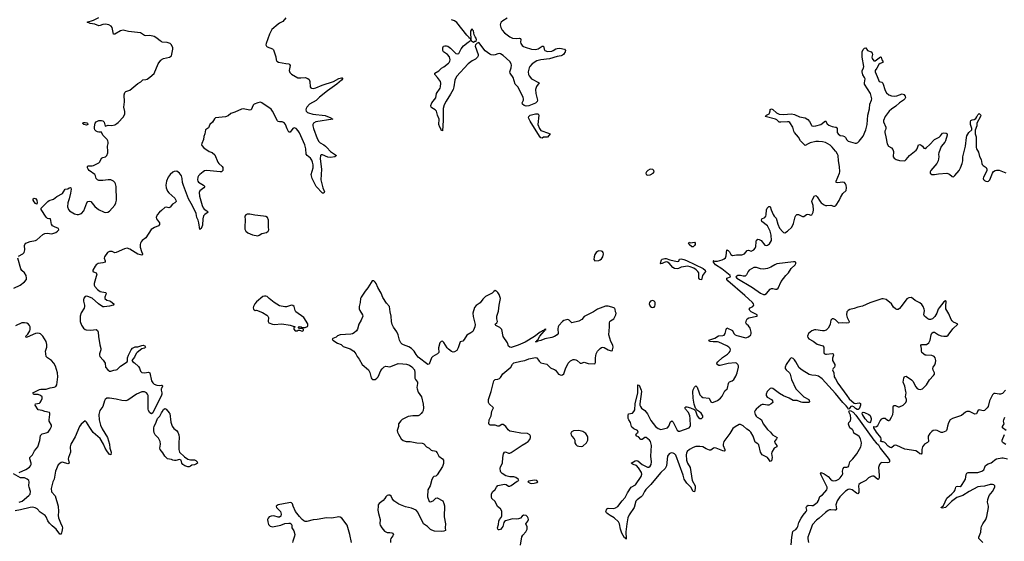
# Model space of a CAD drawing. Header units: inches. Extents: x 1694897 to 1849880, y 907231 to 1017944.
# Tile 138 of 171: x 1797897 to 1812505, y 951729 to 959465. Entities that reach past the tile are written whole.
import ezdxf

# ---------------------------------------------------------------- set-up
doc = ezdxf.new("R2010")
doc.units = ezdxf.units.IN
doc.header["$MEASUREMENT"] = 0
for name, color, linetype in [('B7995', 7, 'Continuous'), ('B8905', 7, 'Continuous'), ('B8915', 7, 'Continuous')]:
    doc.layers.add(name, color=color, linetype=linetype)

msp = doc.modelspace()

# ---------------------------------------------------------------- linework, layer by layer
at = {"layer": 'B7995', "color": 6, "elevation": 700}
for points in [[(1800000, 959140), (1799987, 959147), (1799930, 959193), (1799890, 959215), (1799830, 959229), (1799770, 959227), (1799751, 959231), (1799690, 959272), (1799510, 959289), (1799430, 959308), (1799390, 959302), (1799310, 959252), (1799291, 959251), (1799268, 959350), (1799254, 959370), (1799219, 959390), (1799170, 959401), (1799130, 959394), (1799090, 959378), (1799070, 959375), (1799010, 959398), (1798942, 959410), (1798899, 959430), (1798990, 959458), (1799070, 959496)], [(1797881, 955959), (1797941, 955990), (1797961, 956010), (1797973, 956050), (1797970, 956118), (1797973, 956130), (1797988, 956150), (1798050, 956177), (1798130, 956190), (1798150, 956198), (1798242, 956278), (1798270, 956295), (1798310, 956301), (1798369, 956289), (1798390, 956292), (1798431, 956310), (1798460, 956330), (1798478, 956350), (1798472, 956370), (1798411, 956391), (1798386, 956410), (1798371, 956430), (1798364, 956450), (1798361, 956490), (1798352, 956512), (1798330, 956512), (1798310, 956518), (1798290, 956536), (1798217, 956650), (1798214, 956670), (1798312, 956770), (1798335, 956785), (1798398, 956802), (1798450, 956842), (1798531, 956889), (1798549, 956910), (1798570, 956950), (1798610, 956958), (1798630, 956973), (1798650, 956978), (1798656, 956970), (1798659, 956950), (1798650, 956890), (1798632, 956808), (1798612, 956750), (1798605, 956690), (1798619, 956650), (1798638, 956630), (1798710, 956587), (1798750, 956576), (1798770, 956575), (1798812, 956590), (1798846, 956630), (1798891, 956749), (1798910, 956768), (1798930, 956774), (1798950, 956767), (1799014, 956694), (1799064, 956650), (1799150, 956610), (1799170, 956605), (1799206, 956610), (1799230, 956624), (1799307, 956713), (1799325, 956750), (1799334, 956790), (1799326, 956990), (1799320, 957030), (1799310, 957050), (1799288, 957070), (1799248, 957088), (1799210, 957091), (1799130, 957079), (1799070, 957082), (1799049, 957089), (1799033, 957110), (1799024, 957150), (1799010, 957170), (1798930, 957229), (1798912, 957250), (1798904, 957270), (1798902, 957290), (1798910, 957300), (1798970, 957298), (1798990, 957301), (1799070, 957341), (1799084, 957356), (1799110, 957411), (1799130, 957422), (1799170, 957430), (1799181, 957439), (1799192, 957450), (1799205, 957490), (1799206, 957530), (1799198, 957570), (1799199, 957590), (1799210, 957630), (1799211, 957650), (1799205, 957670), (1799193, 957690), (1799129, 957750), (1799110, 957798), (1799070, 957798), (1799050, 957804), (1799030, 957812), (1799011, 957830), (1799005, 957850), (1799005, 957875), (1799015, 957930), (1799030, 957950), (1799070, 957969), (1799110, 957972), (1799130, 957964), (1799150, 957943), (1799167, 957887), (1799210, 957900), (1799263, 957897), (1799310, 957908), (1799337, 957923), (1799359, 957941), (1799436, 958024), (1799459, 958070), (1799458, 958102), (1799443, 958170), (1799453, 958247), (1799447, 958350), (1799455, 958385), (1799470, 958399), (1799530, 958419), (1799650, 958518), (1799696, 958544), (1799725, 958575), (1799770, 958578), (1799790, 958585), (1799830, 958614), (1799891, 958669), (1799951, 958810), (1799990, 958864), (1800000, 958871)], [(1800000, 956637), (1799970, 956610), (1799935, 956570), (1799921, 956530), (1799925, 956510), (1799970, 956450), (1799972, 956428), (1799956, 956410), (1799895, 956385), (1799846, 956354), (1799768, 956232), (1799715, 956190), (1799697, 956170), (1799687, 956150), (1799684, 956130), (1799686, 956090), (1799705, 956025), (1799721, 955990), (1799719, 955981), (1799708, 955972), (1799650, 955988), (1799530, 956064), (1799490, 956077), (1799450, 956066), (1799330, 956010), (1799310, 956008), (1799270, 956025), (1799230, 956029), (1799200, 956010), (1799155, 955950), (1799151, 955930), (1799167, 955890), (1799166, 955870), (1799130, 955857), (1799061, 955850), (1799031, 955830), (1799015, 955810), (1798981, 955750), (1798982, 955730), (1798990, 955724), (1799032, 955712), (1799040, 955690), (1799001, 955550), (1799003, 955530), (1799012, 955510), (1799050, 955462), (1799090, 955432), (1799170, 955421), (1799178, 955410), (1799177, 955390), (1799161, 955350), (1799162, 955330), (1799190, 955304), (1799236, 955296), (1799250, 955287), (1799294, 955250), (1799293, 955247), (1799282, 955230), (1799230, 955217), (1799150, 955204), (1799130, 955207), (1799068, 955250), (1798970, 955335), (1798910, 955360), (1798890, 955363), (1798870, 955358), (1798850, 955334), (1798844, 955310), (1798844, 955290), (1798858, 955230), (1798858, 955210), (1798851, 955189), (1798810, 955118), (1798796, 955070), (1798796, 954990), (1798814, 954934), (1798842, 954890), (1798866, 954870), (1798883, 954863), (1798950, 954859), (1799030, 954869), (1799050, 954855), (1799060, 954830), (1799065, 954765), (1799085, 954645), (1799100, 954590), (1799100, 954570), (1799083, 954510), (1799082, 954490), (1799087, 954470), (1799135, 954415), (1799164, 954370), (1799172, 954310), (1799207, 954270), (1799230, 954254), (1799250, 954251), (1799293, 954267), (1799330, 954272), (1799342, 954278), (1799392, 954328), (1799489, 954391), (1799496, 954404), (1799498, 954450), (1799510, 954490), (1799550, 954569), (1799570, 954594), (1799610, 954613), (1799650, 954615), (1799710, 954634), (1799730, 954636), (1799753, 954630), (1799761, 954610), (1799750, 954592), (1799710, 954582), (1799640, 954530), (1799627, 954513), (1799602, 954458), (1799563, 954410), (1799577, 954390), (1799598, 954378), (1799660, 954320), (1799676, 954296), (1799690, 954251), (1799710, 954233), (1799750, 954228), (1799810, 954235), (1799826, 954226), (1799853, 954110), (1799870, 954079), (1799890, 954060), (1799930, 954045), (1799970, 954041), (1800000, 954044)], [(1797810, 955485), (1797905, 955530), (1797970, 955575), (1797996, 955610), (1797999, 955630), (1797993, 955670), (1797970, 955710), (1797930, 955744), (1797915, 955770), (1797868, 955930)], [(1797890, 952751), (1797990, 952792), (1798040, 952830), (1798058, 952850), (1798066, 952870), (1798066, 952886), (1798045, 952950), (1798046, 952970), (1798087, 953013), (1798115, 953070), (1798165, 953130), (1798198, 953222), (1798204, 953296), (1798213, 953310), (1798230, 953321), (1798290, 953337), (1798318, 953350), (1798350, 953390), (1798369, 953430), (1798369, 953450), (1798335, 953510), (1798332, 953530), (1798345, 953610), (1798344, 953630), (1798338, 953638), (1798270, 953654), (1798230, 953670), (1798170, 953678), (1798127, 953750), (1798132, 953770), (1798190, 953780), (1798203, 953790), (1798216, 953810), (1798230, 953847), (1798228, 953870), (1798206, 953890), (1798170, 953904), (1798110, 953906), (1798100, 953910), (1798094, 953930), (1798190, 953982), (1798210, 953987), (1798290, 953987), (1798350, 954006), (1798410, 954016), (1798433, 954027), (1798448, 954052), (1798464, 954170), (1798457, 954230), (1798426, 954326), (1798403, 954370), (1798369, 954409), (1798307, 954450), (1798291, 954471), (1798282, 954550), (1798299, 954610), (1798300, 954650), (1798289, 954690), (1798240, 954770), (1798205, 954805), (1798190, 954812), (1798155, 954815), (1798130, 954810), (1798010, 954757), (1797994, 954754), (1797990, 954770), (1798019, 954801), (1798046, 954850), (1798052, 954870), (1798052, 954910), (1798044, 954930), (1798029, 954949), (1798002, 954962), (1797970, 954969), (1797930, 954967), (1797837, 954923)], [(1800000, 953896), (1799991, 953870), (1799900, 953700), (1799875, 953645), (1799870, 953635), (1799850, 953621), (1799830, 953632), (1799809, 953669), (1799804, 953690), (1799803, 953890), (1799795, 953910), (1799779, 953930), (1799750, 953948), (1799710, 953944), (1799630, 953913), (1799500, 953820), (1799473, 953810), (1799410, 953816), (1799330, 953835), (1799228, 953852), (1799190, 953851), (1799167, 953833), (1799154, 953810), (1799130, 953730), (1799084, 953670), (1799073, 953610), (1799076, 953530), (1799096, 953450), (1799119, 953399), (1799200, 953270), (1799228, 953170), (1799236, 953110), (1799253, 953050), (1799250, 953012), (1799230, 953014), (1799189, 953070), (1799166, 953110), (1799140, 953170), (1799090, 953252), (1798985, 953345), (1798936, 953416), (1798890, 953496), (1798870, 953517), (1798810, 953467), (1798786, 953430), (1798722, 953278), (1798654, 953170), (1798648, 953132), (1798649, 953050), (1798638, 953010), (1798619, 952970), (1798616, 952950), (1798629, 952890), (1798610, 952880), (1798530, 952904), (1798510, 952898), (1798470, 952862), (1798428, 952770), (1798409, 952650), (1798390, 952609), (1798364, 952510), (1798370, 952461), (1798424, 952404), (1798470, 952250), (1798473, 952170), (1798470, 952110), (1798475, 952075), (1798502, 952002), (1798529, 951950), (1798531, 951931), (1798524, 951876), (1798510, 951835), (1798490, 951836), (1798436, 951910), (1798378, 951958), (1798339, 951999), (1798313, 952033), (1798292, 952090), (1798276, 952110), (1798201, 952161), (1798157, 952210), (1798124, 952224), (1798090, 952233), (1798050, 952231), (1797910, 952196), (1797830, 952182)], [(1800000, 953993), (1799998, 953990), (1799994, 953970), (1800000, 953949)], [(1800000, 953067), (1799982, 953090), (1799975, 953110), (1799985, 953170), (1799980, 953210), (1799957, 953257), (1799908, 953310), (1799890, 953339), (1799886, 953370), (1799888, 953410), (1799891, 953430), (1799923, 953497), (1799941, 953550), (1799975, 953585), (1800000, 953632)], [(1797890, 952309), (1797934, 952326), (1798034, 952406), (1798052, 952429), (1798059, 952470), (1798035, 952530), (1798033, 952550), (1798039, 952610), (1798030, 952632), (1798010, 952650), (1797970, 952670), (1797910, 952672), (1797806, 952730)]]:
    msp.add_lwpolyline(points, dxfattribs=at)
for points in [[(1798890, 957901), (1798848, 957910), (1798829, 957931), (1798850, 957942), (1798870, 957942), (1798895, 957935), (1798903, 957930), (1798906, 957910)], [(1798150, 956729), (1798130, 956737), (1798110, 956762), (1798099, 956790), (1798097, 956810), (1798110, 956816), (1798130, 956812), (1798150, 956790), (1798158, 956750)]]:
    msp.add_lwpolyline(points, close=True, dxfattribs=at)
at = {"layer": 'B8905', "color": 6}
for points, elevation in [([(1801847, 959493), (1801803, 959437), (1801750, 959413), (1801730, 959400), (1801639, 959321), (1801601, 959250), (1801552, 959110), (1801550, 959090), (1801559, 959070), (1801570, 959061), (1801650, 959031), (1801660, 959020), (1801695, 958915), (1801700, 958870), (1801712, 958850), (1801737, 958837), (1801846, 958814), (1801889, 958809), (1801901, 958801), (1801908, 958788), (1801895, 958710), (1801903, 958683), (1801930, 958656), (1802025, 958605), (1802070, 958601), (1802130, 958606), (1802170, 958592), (1802190, 958578), (1802202, 958550), (1802205, 958470), (1802215, 958455), (1802227, 958447), (1802250, 958444), (1802290, 958452), (1802384, 958496), (1802551, 958549), (1802630, 958593), (1802670, 958603), (1802682, 958602), (1802690, 958591), (1802672, 958570), (1802602, 958510), (1802462, 958410), (1802345, 958315), (1802294, 958266), (1802196, 958210), (1802156, 958170), (1802146, 958146), (1802143, 958130), (1802148, 958110), (1802168, 958090), (1802183, 958083), (1802246, 958066), (1802430, 958044), (1802515, 958010), (1802521, 958001), (1802541, 957990), (1802290, 957952), (1802254, 957930), (1802245, 957910), (1802244, 957890), (1802254, 957850), (1802310, 957703), (1802337, 957657), (1802357, 957637), (1802410, 957608), (1802433, 957590), (1802456, 957570), (1802509, 957509), (1802596, 957450), (1802570, 957430), (1802510, 957420), (1802467, 957427), (1802390, 957460), (1802370, 957459), (1802362, 957450), (1802357, 957403), (1802374, 957246), (1802367, 957090), (1802393, 956970), (1802419, 956910), (1802410, 956891), (1802390, 956894), (1802297, 956990), (1802234, 957110), (1802222, 957170), (1802250, 957270), (1802250, 957310), (1802243, 957350), (1802230, 957383), (1802212, 957410), (1802163, 957450), (1802149, 957470), (1802140, 957550), (1802126, 957610), (1802050, 957785), (1802030, 957819), (1801998, 957850), (1801970, 957860), (1801948, 957852), (1801910, 957799), (1801890, 957798), (1801864, 957844), (1801840, 957910), (1801828, 957928), (1801810, 957942), (1801790, 957950), (1801750, 957948), (1801730, 957955), (1801723, 957963), (1801650, 958108), (1801630, 958136), (1801490, 958234), (1801470, 958240), (1801430, 958232), (1801377, 958210), (1801362, 958198), (1801330, 958130), (1801310, 958123), (1801210, 958141), (1801190, 958139), (1801090, 958094), (1801030, 958074), (1800990, 958041), (1800950, 958023), (1800803, 958010), (1800785, 957995), (1800757, 957943), (1800716, 957910), (1800698, 957862), (1800653, 957830), (1800645, 957770), (1800629, 957731), (1800622, 957690), (1800597, 957630), (1800596, 957610), (1800600, 957600), (1800630, 957564), (1800707, 957510), (1800750, 957494), (1800790, 957459), (1800836, 957350), (1800852, 957330), (1800902, 957290), (1800912, 957272), (1800913, 957250), (1800909, 957230), (1800900, 957220), (1800890, 957210), (1800872, 957208), (1800674, 957226), (1800639, 957221), (1800619, 957210), (1800569, 957170), (1800550, 957150), (1800539, 957130), (1800534, 957090), (1800540, 957070), (1800550, 957055), (1800626, 957010), (1800646, 956990), (1800628, 956970), (1800571, 956929), (1800560, 956900), (1800563, 956850), (1800602, 956710), (1800617, 956677), (1800635, 956655), (1800674, 956630), (1800693, 956610), (1800643, 956577), (1800626, 956554), (1800616, 956510), (1800610, 956420), (1800590, 956366), (1800578, 956362), (1800570, 956354), (1800556, 956450), (1800543, 956490), (1800523, 956530), (1800516, 956590), (1800462, 956702), (1800402, 956810), (1800325, 957005), (1800314, 957050), (1800309, 957110), (1800297, 957150), (1800270, 957187), (1800250, 957205), (1800230, 957216), (1800190, 957213), (1800170, 957204), (1800130, 957171), (1800101, 957130), (1800073, 957070), (1800065, 957010), (1800070, 956970), (1800090, 956923), (1800110, 956899), (1800197, 956817), (1800214, 956790), (1800216, 956770), (1800197, 956750), (1800162, 956730), (1800130, 956684), (1800110, 956677), (1800070, 956687), (1800050, 956681), (1800000, 956637)], 700), ([(1805130, 959486), (1805066, 959450), (1805042, 959430), (1805029, 959410), (1805027, 959390), (1805036, 959350), (1805056, 959310), (1805090, 959271), (1805170, 959211), (1805210, 959193), (1805272, 959188), (1805312, 959192), (1805328, 959188), (1805331, 959171), (1805326, 959130), (1805330, 959110), (1805350, 959083), (1805370, 959068), (1805396, 959056), (1805490, 959028), (1805550, 959022), (1805587, 959033), (1805650, 959070), (1805670, 959071), (1805677, 959030), (1805690, 959010), (1805730, 958994), (1805790, 959000), (1805812, 959008), (1805850, 959033), (1805870, 959040), (1805910, 959043), (1805981, 959030), (1805993, 959010), (1805988, 958990), (1805963, 958950), (1805950, 958938), (1805930, 958930), (1805870, 958919), (1805757, 958883), (1805630, 958870), (1805567, 958854), (1805500, 958810), (1805465, 958770), (1805455, 958750), (1805441, 958690), (1805446, 958650), (1805454, 958630), (1805490, 958590), (1805603, 958530), (1805564, 958476), (1805551, 958430), (1805556, 958370), (1805577, 958270), (1805573, 958250), (1805549, 958229), (1805450, 958189), (1805410, 958181), (1805380, 958190), (1805359, 958210), (1805352, 958230), (1805370, 958270), (1805373, 958290), (1805368, 958310), (1805290, 958466), (1805248, 958510), (1805218, 958610), (1805175, 958670), (1805169, 958690), (1805190, 958750), (1805192, 958790), (1805189, 958810), (1805170, 958845), (1805070, 958936), (1805030, 958959), (1805010, 958963), (1804990, 958960), (1804950, 958942), (1804930, 958938), (1804890, 958944), (1804870, 958953), (1804804, 959004), (1804710, 959125), (1804682, 959118), (1804660, 959090), (1804653, 959070), (1804699, 958950), (1804698, 958930), (1804689, 958911), (1804661, 958879), (1804610, 958856), (1804550, 958810), (1804376, 958624), (1804352, 958570), (1804338, 958470), (1804327, 958430), (1804290, 958360), (1804222, 958258), (1804196, 958204), (1804181, 958150), (1804181, 957970), (1804170, 957819), (1804150, 957827), (1804144, 957850), (1804130, 957870), (1804116, 957910), (1804119, 957990), (1804094, 958050), (1804080, 958110), (1804061, 958130), (1804010, 958158), (1804002, 958170), (1803999, 958190), (1804013, 958230), (1804070, 958306), (1804083, 958370), (1804133, 958447), (1804139, 958470), (1804145, 958525), (1804139, 958550), (1804097, 958610), (1804058, 958650), (1804058, 958670), (1804113, 958707), (1804154, 958746), (1804190, 958765), (1804259, 958821), (1804270, 958830), (1804281, 958850), (1804282, 958870), (1804272, 958912), (1804244, 958950), (1804186, 958990), (1804174, 959010), (1804173, 959050), (1804185, 959070), (1804204, 959076), (1804230, 959076), (1804250, 959070), (1804290, 959043), (1804350, 958982), (1804370, 958966), (1804390, 958958), (1804410, 958965), (1804448, 959032), (1804481, 959079), (1804550, 959134), (1804579, 959150), (1804589, 959170), (1804588, 959188), (1804570, 959186), (1804563, 959203), (1804530, 959235), (1804381, 959421), (1804350, 959447), (1804305, 959465)], 700), ([(1800000, 958871), (1800010, 958879), (1800030, 958887), (1800120, 958910), (1800150, 958930), (1800169, 959030), (1800169, 959050), (1800151, 959090), (1800129, 959110), (1800086, 959126), (1800010, 959134), (1800000, 959140)], 700), ([(1810000, 957516), (1809950, 957575), (1809922, 957602), (1809850, 957643), (1809810, 957654), (1809750, 957659), (1809710, 957658), (1809623, 957637), (1809594, 957626), (1809550, 957600), (1809480, 957670), (1809450, 957723), (1809394, 957790), (1809382, 957810), (1809368, 957870), (1809322, 957942), (1809310, 957949), (1809290, 957952), (1809190, 957944), (1809166, 957946), (1809153, 957953), (1809130, 957982), (1809112, 957992), (1808957, 958030), (1808976, 958050), (1809014, 958070), (1809021, 958079), (1809032, 958112), (1809030, 958132), (1809050, 958143), (1809070, 958133), (1809124, 958084), (1809165, 958065), (1809230, 958057), (1809350, 958069), (1809390, 958059), (1809466, 958026), (1809550, 958010), (1809590, 957984), (1809614, 957954), (1809642, 957902), (1809651, 957891), (1809670, 957884), (1809709, 957889), (1809782, 957910), (1809850, 957964), (1809878, 957918), (1809900, 957900), (1809950, 957879), (1810000, 957871)], 700), ([(1808190, 955889), (1808204, 955884), (1808250, 955885), (1808318, 955902), (1808350, 955916), (1808367, 955933), (1808379, 955961), (1808390, 956050), (1808410, 956040), (1808430, 956020), (1808450, 955985), (1808470, 955966), (1808530, 955976), (1808610, 955976), (1808650, 955992), (1808690, 956044), (1808710, 956045), (1808750, 956033), (1808770, 956041), (1808790, 956053), (1808810, 956075), (1808817, 956103), (1808821, 956170), (1808830, 956193), (1808850, 956209), (1808870, 956206), (1808897, 956190), (1808950, 956122), (1808970, 956115), (1808990, 956119), (1809020, 956140), (1809037, 956163), (1809050, 956190), (1809047, 956270), (1809032, 956330), (1808990, 956410), (1808909, 956470), (1808901, 956490), (1808907, 956513), (1808950, 956532), (1808968, 956552), (1808973, 956570), (1808976, 956644), (1808989, 956671), (1809010, 956692), (1809030, 956696), (1809033, 956693), (1809046, 956646), (1809074, 956574), (1809090, 956551), (1809122, 956522), (1809145, 956430), (1809170, 956374), (1809218, 956318), (1809230, 956308), (1809250, 956304), (1809290, 956329), (1809352, 956388), (1809376, 956444), (1809401, 956539), (1809410, 956561), (1809425, 956575), (1809450, 956575), (1809510, 956545), (1809530, 956547), (1809570, 956574), (1809590, 956581), (1809610, 956578), (1809630, 956568), (1809650, 956572), (1809669, 956611), (1809675, 956645), (1809668, 956710), (1809650, 956770), (1809652, 956788), (1809690, 956851), (1809710, 956857), (1809730, 956837), (1809771, 956770), (1809790, 956748), (1809830, 956718), (1809850, 956710), (1809870, 956708), (1809930, 956714), (1809970, 956698), (1809990, 956697), (1810000, 956706)], 700), ([(1810000, 953922), (1809801, 954141), (1809750, 954176), (1809710, 954186), (1809650, 954192), (1809610, 954203), (1809505, 954265), (1809462, 954302), (1809411, 954390), (1809390, 954419), (1809370, 954438), (1809350, 954448), (1809337, 954443), (1809322, 954430), (1809267, 954350), (1809252, 954310), (1809256, 954290), (1809270, 954270), (1809316, 954230), (1809329, 954210), (1809346, 954130), (1809410, 953990), (1809530, 953871), (1809605, 953830), (1809617, 953803), (1809611, 953789), (1809513, 953787), (1809490, 953791), (1809430, 953816), (1809370, 953815), (1809313, 953850), (1809230, 953885), (1809170, 953919), (1809070, 953995), (1809050, 953999), (1809030, 953993), (1809010, 953977), (1808989, 953950), (1808972, 953910), (1808974, 953890), (1808989, 953869), (1809050, 953830), (1809067, 953810), (1809069, 953790), (1809047, 953770), (1809010, 953747), (1808990, 953746), (1808930, 953760), (1808910, 953758), (1808893, 953750), (1808824, 953690), (1808809, 953670), (1808801, 953650), (1808810, 953610), (1808824, 953584), (1808836, 953570), (1808884, 953544), (1808901, 953530), (1808926, 953470), (1808990, 953385), (1809034, 953350), (1809067, 953307), (1809135, 953270), (1809126, 953250), (1809094, 953210), (1809098, 953190), (1809132, 953150), (1809132, 953130), (1809089, 953111), (1809055, 953050), (1809053, 953030), (1809063, 952970), (1809050, 952924), (1809030, 952912), (1809018, 952938), (1808993, 952973), (1808910, 953011), (1808890, 953052), (1808862, 953162), (1808850, 953176), (1808810, 953198), (1808781, 953290), (1808746, 953346), (1808726, 953366), (1808687, 953390), (1808630, 953443), (1808590, 953461), (1808570, 953460), (1808510, 953428), (1808477, 953403), (1808433, 953330), (1808344, 953210), (1808332, 953170), (1808335, 953150), (1808360, 953090), (1808361, 953070), (1808353, 953067), (1808330, 953070), (1808231, 953111), (1808210, 953113), (1808190, 953108), (1808150, 953082), (1808130, 953082), (1808080, 953100), (1808030, 953132), (1807990, 953137), (1807930, 953133), (1807890, 953122), (1807834, 953090), (1807801, 953059), (1807790, 953036), (1807787, 953013), (1807792, 952930), (1807806, 952886), (1807844, 952824), (1807872, 952630), (1807916, 952550), (1807920, 952510), (1807910, 952464), (1807888, 952470), (1807855, 952530), (1807795, 952590), (1807757, 952650), (1807742, 952710), (1807630, 953005), (1807610, 953027), (1807590, 953037), (1807560, 953040), (1807532, 953028), (1807510, 952990), (1807491, 952850), (1807473, 952810), (1807410, 952749), (1807353, 952687), (1807263, 952570), (1807184, 952496), (1807165, 952470), (1807135, 952410), (1807119, 952390), (1807056, 952344), (1807038, 952322), (1807012, 952228), (1806939, 952121), (1806921, 952079), (1806903, 951990), (1806889, 951870), (1806896, 951764), (1806890, 951762), (1806878, 951778), (1806870, 951781), (1806830, 951848), (1806811, 951910), (1806795, 951990), (1806779, 952019), (1806718, 952078), (1806656, 952110), (1806628, 952130), (1806604, 952150), (1806591, 952170), (1806607, 952210), (1806630, 952221), (1806710, 952215), (1806737, 952223), (1806773, 952247), (1806833, 952330), (1806879, 952381), (1806913, 952450), (1806968, 952532), (1807034, 952566), (1807116, 952690), (1807127, 952727), (1807123, 952750), (1807079, 952819), (1807050, 952851), (1806998, 952870), (1806970, 952890), (1807030, 952924), (1807050, 952929), (1807070, 952922), (1807130, 952870), (1807210, 952828), (1807230, 952830), (1807250, 952841), (1807266, 952870), (1807269, 952910), (1807259, 952990), (1807273, 953150), (1807255, 953210), (1807240, 953230), (1807190, 953269), (1807170, 953267), (1807130, 953237), (1807110, 953238), (1807076, 953276), (1807055, 953290), (1807036, 953310), (1807050, 953330), (1807075, 953350), (1807063, 953370), (1807010, 953395), (1806981, 953421), (1806975, 953430), (1806958, 953490), (1806932, 953530), (1806925, 953550), (1806923, 953597), (1806930, 953620), (1806990, 953630), (1807010, 953655), (1807021, 953679), (1807030, 953770), (1807069, 953931), (1807070, 954051), (1807090, 954047), (1807119, 953970), (1807121, 953950), (1807097, 953770), (1807098, 953750), (1807106, 953730), (1807123, 953703), (1807170, 953671), (1807210, 953621), (1807262, 953522), (1807330, 953433), (1807370, 953402), (1807410, 953389), (1807430, 953390), (1807508, 953410), (1807530, 953436), (1807550, 953502), (1807570, 953516), (1807590, 953498), (1807650, 953377), (1807670, 953360), (1807690, 953360), (1807827, 953413), (1807846, 953430), (1807850, 953442), (1807845, 953550), (1807839, 953590), (1807819, 953639), (1807777, 953690), (1807767, 953710), (1807778, 953722), (1807797, 953723), (1807850, 953710), (1807903, 953683), (1807922, 953662), (1807950, 953592), (1807970, 953566), (1807990, 953552), (1808010, 953550), (1808030, 953570), (1808030, 953590), (1808005, 953630), (1807985, 953650), (1807940, 953680), (1807932, 953692), (1807924, 953704), (1807905, 953765), (1807888, 953850), (1807885, 953950), (1807890, 953973), (1807910, 954017), (1807930, 954036), (1807950, 954017), (1807977, 953930), (1807990, 953902), (1808010, 953875), (1808030, 953863), (1808124, 953850), (1808150, 953799), (1808170, 953790), (1808190, 953791), (1808250, 953816), (1808296, 953850), (1808318, 953882), (1808359, 953961), (1808391, 953989), (1808399, 954001), (1808411, 954069), (1808418, 954082), (1808430, 954094), (1808469, 954111), (1808490, 954129), (1808508, 954152), (1808522, 954178), (1808541, 954230), (1808560, 954310), (1808560, 954330), (1808553, 954350), (1808530, 954370), (1808510, 954376), (1808408, 954368), (1808290, 954334), (1808270, 954336), (1808244, 954350), (1808240, 954370), (1808257, 954390), (1808324, 954456), (1808396, 954504), (1808425, 954530), (1808439, 954550), (1808444, 954570), (1808438, 954590), (1808419, 954610), (1808390, 954626), (1808270, 954682), (1808248, 954688), (1808185, 954685), (1808129, 954690), (1808122, 954710), (1808210, 954743), (1808265, 954775), (1808330, 954780), (1808350, 954788), (1808365, 954810), (1808376, 954870), (1808390, 954897), (1808470, 954854), (1808492, 954810), (1808512, 954792), (1808539, 954779), (1808670, 954747), (1808710, 954760), (1808742, 954790), (1808750, 954810), (1808751, 954830), (1808733, 954890), (1808710, 954923), (1808681, 954950), (1808672, 954970), (1808680, 955010), (1808692, 955030), (1808715, 955045), (1808832, 955068), (1808837, 955070), (1808840, 955090), (1808750, 955130), (1808727, 955150), (1808718, 955170), (1808736, 955190), (1808776, 955210), (1808789, 955230), (1808784, 955250), (1808767, 955270), (1808654, 955374), (1808405, 955590), (1808389, 955610), (1808387, 955630), (1808443, 955650), (1808436, 955670), (1808314, 955770), (1808221, 955830), (1808188, 955870), (1808190, 955889)], 700), ([(1805327, 951670), (1805346, 951794), (1805361, 951819), (1805407, 951870), (1805424, 951910), (1805425, 951945), (1805408, 951990), (1805437, 952030), (1805445, 952050), (1805443, 952070), (1805433, 952090), (1805410, 952110), (1805370, 952115), (1805350, 952102), (1805326, 952074), (1805299, 952061), (1805270, 952058), (1805210, 952062), (1805106, 952034), (1805090, 952022), (1805082, 952010), (1805064, 951950), (1805052, 951928), (1805030, 951904), (1805010, 951897), (1805001, 951901), (1804990, 951910), (1804988, 951928), (1805000, 951980), (1805005, 952030), (1805014, 952050), (1805039, 952081), (1805049, 952109), (1805050, 952176), (1805032, 952210), (1804987, 952247), (1804950, 952320), (1804904, 952364), (1804898, 952390), (1804898, 952430), (1804910, 952465), (1804950, 952498), (1804970, 952533), (1804990, 952555), (1805090, 952575), (1805112, 952572), (1805150, 952549), (1805170, 952549), (1805190, 952558), (1805280, 952620), (1805301, 952630), (1805290, 952650), (1805256, 952676), (1805230, 952683), (1805170, 952687), (1805110, 952702), (1805055, 952735), (1805035, 952755), (1805029, 952770), (1805024, 952810), (1805030, 952834), (1805061, 952890), (1805064, 952970), (1805073, 953027), (1805089, 953051), (1805105, 953055), (1805150, 953038), (1805170, 953036), (1805190, 953044), (1805350, 953157), (1805413, 953190), (1805441, 953210), (1805463, 953237), (1805475, 953270), (1805475, 953290), (1805465, 953310), (1805430, 953330), (1805332, 953332), (1805230, 953353), (1805170, 953360), (1805142, 953382), (1805110, 953430), (1805070, 953461), (1805050, 953459), (1805010, 953437), (1804990, 953435), (1804950, 953449), (1804875, 953450), (1804861, 953461), (1804858, 953470), (1804863, 953530), (1804890, 953590), (1804903, 953657), (1804927, 953710), (1804862, 953770), (1804851, 953790), (1804850, 953830), (1804890, 953950), (1804932, 954110), (1804950, 954129), (1804990, 954132), (1805017, 954143), (1805030, 954157), (1805065, 954215), (1805183, 954310), (1805210, 954354), (1805230, 954374), (1805330, 954402), (1805390, 954408), (1805453, 954433), (1805550, 954455), (1805570, 954448), (1805602, 954402), (1805630, 954376), (1805716, 954356), (1805770, 954304), (1805790, 954291), (1805830, 954278), (1805848, 954268), (1805892, 954210), (1805930, 954194), (1805950, 954197), (1805970, 954214), (1805995, 954285), (1806034, 954370), (1806070, 954406), (1806110, 954425), (1806130, 954426), (1806150, 954421), (1806169, 954409), (1806210, 954370), (1806230, 954370), (1806270, 954384), (1806330, 954367), (1806430, 954362), (1806439, 954381), (1806439, 954450), (1806450, 954510), (1806471, 954549), (1806510, 954590), (1806530, 954601), (1806550, 954606), (1806570, 954603), (1806630, 954567), (1806670, 954553), (1806690, 954561), (1806694, 954570), (1806702, 954610), (1806699, 954639), (1806665, 954690), (1806638, 954790), (1806649, 954909), (1806645, 954970), (1806651, 954989), (1806661, 954999), (1806710, 955030), (1806743, 955090), (1806744, 955110), (1806736, 955130), (1806733, 955170), (1806724, 955184), (1806718, 955190), (1806630, 955215), (1806590, 955216), (1806470, 955170), (1806410, 955130), (1806290, 955075), (1806270, 955062), (1806239, 955021), (1806190, 954996), (1806090, 954970), (1806050, 955009), (1806030, 955017), (1806010, 955015), (1805970, 955002), (1805949, 954991), (1805894, 954930), (1805885, 954910), (1805882, 954882), (1805888, 954810), (1805869, 954791), (1805832, 954768), (1805790, 954754), (1805690, 954732), (1805631, 954709), (1805583, 954697), (1805570, 954687), (1805549, 954689), (1805566, 954694), (1805575, 954705), (1805573, 954710), (1805583, 954717), (1805616, 954770), (1805676, 954844), (1805686, 954850), (1805682, 954858), (1805690, 954856), (1805695, 954865), (1805707, 954870), (1805696, 954876), (1805682, 954870), (1805679, 954861), (1805650, 954850), (1805641, 954839), (1805621, 954830), (1805536, 954764), (1805397, 954683), (1805290, 954636), (1805190, 954605), (1805170, 954606), (1805150, 954625), (1805132, 954672), (1805068, 954768), (1805049, 954870), (1805019, 954899), (1804959, 954930), (1804952, 954950), (1804978, 954970), (1804988, 954990), (1804975, 955030), (1804974, 955070), (1804999, 955141), (1805010, 955230), (1805029, 955330), (1805009, 955389), (1804990, 955418), (1804970, 955438), (1804950, 955448), (1804930, 955435), (1804906, 955410), (1804810, 955358), (1804770, 955318), (1804730, 955265), (1804670, 955225), (1804644, 955196), (1804619, 955110), (1804623, 955063), (1804654, 954946), (1804650, 954910), (1804630, 954858), (1804619, 954841), (1804590, 954819), (1804530, 954785), (1804490, 954722), (1804470, 954699), (1804430, 954689), (1804404, 954596), (1804383, 954557), (1804350, 954537), (1804330, 954536), (1804304, 954544), (1804257, 954577), (1804238, 954598), (1804190, 954679), (1804170, 954695), (1804150, 954693), (1804129, 954671), (1804110, 954599), (1804114, 954530), (1804096, 954510), (1804026, 954470), (1804009, 954450), (1803970, 954357), (1803950, 954353), (1803810, 954462), (1803779, 954499), (1803748, 954550), (1803710, 954590), (1803670, 954613), (1803590, 954642), (1803573, 954653), (1803554, 954674), (1803534, 954710), (1803511, 954791), (1803494, 954834), (1803443, 954903), (1803424, 954944), (1803414, 954990), (1803410, 955068), (1803392, 955130), (1803381, 955210), (1803341, 955261), (1803286, 955346), (1803259, 955410), (1803211, 955491), (1803187, 955550), (1803170, 955574), (1803150, 955592), (1803127, 955590), (1803110, 955569), (1803063, 955490), (1803020, 955440), (1802961, 955350), (1802954, 955330), (1802949, 955270), (1802935, 955210), (1802935, 955175), (1802944, 955150), (1802985, 955090), (1802987, 955070), (1802965, 955010), (1802928, 954950), (1802907, 954873), (1802894, 954850), (1802861, 954819), (1802834, 954806), (1802810, 954800), (1802651, 954789), (1802610, 954778), (1802590, 954758), (1802541, 954739), (1802532, 954730), (1802542, 954710), (1802611, 954670), (1802666, 954646), (1802697, 954617), (1802802, 954582), (1802853, 954550), (1802883, 954510), (1802902, 954470), (1802934, 954430), (1802977, 954350), (1803072, 954270), (1803091, 954231), (1803113, 954153), (1803120, 954140), (1803131, 954131), (1803150, 954128), (1803170, 954131), (1803197, 954150), (1803213, 954170), (1803257, 954263), (1803273, 954287), (1803305, 954315), (1803330, 954324), (1803390, 954319), (1803430, 954330), (1803510, 954364), (1803583, 954363), (1803634, 954354), (1803679, 954339), (1803715, 954315), (1803752, 954272), (1803761, 954230), (1803760, 954150), (1803767, 954127), (1803797, 954090), (1803800, 954070), (1803789, 954011), (1803793, 953990), (1803810, 953943), (1803858, 953870), (1803882, 953762), (1803887, 953710), (1803884, 953670), (1803874, 953650), (1803854, 953626), (1803830, 953601), (1803810, 953590), (1803730, 953590), (1803662, 953578), (1803570, 953534), (1803550, 953516), (1803515, 953470), (1803515, 953430), (1803496, 953370), (1803500, 953350), (1803517, 953317), (1803558, 953250), (1803584, 953224), (1803630, 953207), (1803690, 953207), (1803790, 953188), (1803866, 953186), (1803881, 953181), (1803893, 953173), (1803930, 953130), (1803971, 953110), (1804002, 953082), (1804016, 953076), (1804050, 953073), (1804070, 953064), (1804090, 953041), (1804114, 952994), (1804170, 952953), (1804184, 952930), (1804184, 952884), (1804170, 952836), (1804090, 952713), (1804070, 952695), (1804042, 952690), (1804030, 952678), (1804013, 952647), (1803985, 952550), (1803952, 952490), (1803949, 952391), (1803970, 952321), (1803990, 952316), (1804030, 952328), (1804069, 952370), (1804090, 952374), (1804173, 952330), (1804190, 952291), (1804197, 952257), (1804196, 952090), (1804215, 951990), (1804208, 951930), (1804212, 951890), (1804190, 951877), (1804150, 951872), (1804050, 951877), (1804010, 951892), (1803990, 951904), (1803947, 951947), (1803887, 951987), (1803802, 952162), (1803779, 952190), (1803710, 952221), (1803621, 952241), (1803521, 952281), (1803450, 952330), (1803425, 952365), (1803410, 952396), (1803390, 952414), (1803370, 952415), (1803350, 952408), (1803329, 952390), (1803315, 952365), (1803290, 952335), (1803228, 952292), (1803217, 952270), (1803213, 952250), (1803212, 952190), (1803220, 952140), (1803246, 952050), (1803239, 951990), (1803245, 951970), (1803270, 951930), (1803310, 951880), (1803330, 951867), (1803350, 951862), (1803390, 951862), (1803416, 951856), (1803430, 951850), (1803441, 951830), (1803432, 951810), (1803402, 951770), (1803396, 951750), (1803399, 951710)], 800), ([(1810000, 955013), (1809990, 955020), (1809970, 955029), (1809953, 955027), (1809933, 955007), (1809923, 954950), (1809913, 954927), (1809891, 954889), (1809860, 954860), (1809831, 954849), (1809810, 954848), (1809710, 954867), (1809690, 954865), (1809647, 954850), (1809602, 954810), (1809585, 954770), (1809588, 954750), (1809606, 954730), (1809670, 954699), (1809730, 954653), (1809814, 954630), (1809828, 954608), (1809826, 954530), (1809834, 954514), (1809850, 954506), (1809865, 954505), (1809950, 954515), (1809967, 954507), (1809973, 954490), (1809956, 954444), (1809954, 954410), (1809990, 954350), (1809992, 954330), (1809987, 954310), (1809967, 954290), (1809958, 954270), (1809974, 954230), (1809981, 954170), (1810000, 954137)], 700), ([(1800000, 954044), (1800005, 954045), (1800017, 954037), (1800018, 954030), (1800000, 953993)], 700), ([(1800000, 953949), (1800006, 953930), (1800005, 953910), (1800000, 953896)], 700), ([(1800000, 953632), (1800010, 953651), (1800030, 953682), (1800050, 953701), (1800070, 953689), (1800116, 953636), (1800122, 953622), (1800138, 953498), (1800158, 953438), (1800182, 953402), (1800225, 953370), (1800242, 953350), (1800258, 953310), (1800265, 953270), (1800259, 953190), (1800260, 953090), (1800270, 953050), (1800343, 952983), (1800389, 952949), (1800430, 952935), (1800490, 952935), (1800508, 952928), (1800529, 952910), (1800534, 952890), (1800522, 952878), (1800490, 952865), (1800450, 952860), (1800430, 952845), (1800410, 952834), (1800390, 952834), (1800349, 952850), (1800315, 952870), (1800300, 952890), (1800291, 952931), (1800270, 952941), (1800213, 952927), (1800193, 952927), (1800170, 952931), (1800150, 952942), (1800090, 952954), (1800050, 952991), (1800021, 953041), (1800000, 953067)], 700), ([(1809344, 951676), (1809352, 951790), (1809368, 951872), (1809376, 951884), (1809410, 951906), (1809430, 951928), (1809442, 951950), (1809458, 952010), (1809489, 952070), (1809522, 952118), (1809567, 952170), (1809573, 952190), (1809567, 952230), (1809575, 952250), (1809597, 952263), (1809650, 952258), (1809670, 952262), (1809710, 952288), (1809731, 952309), (1809750, 952336), (1809767, 952393), (1809810, 952418), (1809871, 952490), (1809879, 952510), (1809879, 952530), (1809787, 952710), (1809780, 952740), (1809790, 952750), (1809830, 952732), (1809890, 952690), (1809924, 952650), (1809950, 952633), (1809970, 952628), (1810000, 952629)], 700), ([(1802818, 951710), (1802796, 951830), (1802755, 951970), (1802678, 952070), (1802650, 952086), (1802630, 952090), (1802530, 952074), (1802450, 952077), (1802310, 952050), (1802250, 952048), (1802158, 952022), (1802130, 952023), (1802110, 952031), (1802086, 952050), (1802050, 952099), (1801988, 952170), (1801953, 952250), (1801943, 952283), (1801930, 952299), (1801910, 952304), (1801890, 952302), (1801730, 952269), (1801704, 952250), (1801705, 952230), (1801764, 952170), (1801775, 952130), (1801770, 952101), (1801750, 952086), (1801730, 952085), (1801665, 952105), (1801630, 952102), (1801598, 952090), (1801581, 952070), (1801573, 952050), (1801576, 952016), (1801590, 951977), (1801614, 951954), (1801650, 951944), (1801773, 951967), (1801830, 951993), (1801890, 951998), (1801910, 951997), (1801926, 951990), (1801936, 951970), (1801934, 951930), (1801964, 951884), (1801980, 951830), (1801976, 951804), (1801947, 951730), (1801943, 951710)], 800), ([(1810000, 952193), (1809990, 952190), (1809930, 952198), (1809910, 952196), (1809890, 952186), (1809850, 952158), (1809756, 952070), (1809719, 952041), (1809661, 951979), (1809647, 951953), (1809622, 951870), (1809589, 951790), (1809588, 951768), (1809601, 951710)], 700)]:
    msp.add_lwpolyline(points, dxfattribs=dict(at, elevation=elevation))
for points, elevation in [([(1804610, 959329), (1804600, 959320), (1804587, 959293), (1804585, 959275), (1804590, 959170), (1804599, 959150), (1804630, 959134), (1804650, 959147), (1804670, 959145), (1804676, 959164), (1804670, 959190), (1804655, 959210), (1804642, 959242), (1804630, 959301), (1804615, 959315)], 700), ([(1805730, 957723), (1805690, 957725), (1805670, 957722), (1805650, 957709), (1805630, 957713), (1805610, 957736), (1805470, 957958), (1805447, 958010), (1805450, 958030), (1805470, 958047), (1805550, 958070), (1805591, 958070), (1805599, 958050), (1805586, 957910), (1805610, 957852), (1805630, 957823), (1805744, 957784), (1805769, 957770)], 700), ([(1807250, 957247), (1807216, 957230), (1807194, 957210), (1807188, 957190), (1807190, 957167), (1807210, 957161), (1807250, 957166), (1807297, 957190), (1807309, 957210), (1807303, 957230), (1807290, 957243)], 800), ([(1801270, 956581), (1801250, 956571), (1801236, 956550), (1801244, 956490), (1801235, 956395), (1801239, 956359), (1801250, 956330), (1801283, 956303), (1801350, 956276), (1801430, 956261), (1801450, 956267), (1801488, 956292), (1801558, 956310), (1801583, 956330), (1801593, 956350), (1801587, 956387), (1801586, 956490), (1801571, 956530), (1801550, 956544), (1801513, 956553), (1801384, 956564), (1801310, 956581)], 800), ([(1807850, 956157), (1807910, 956163), (1807917, 956150), (1807916, 956130), (1807910, 956116), (1807890, 956095), (1807870, 956098), (1807828, 956130), (1807818, 956150), (1807823, 956157), (1807830, 956163)], 700), ([(1806490, 956035), (1806470, 956028), (1806450, 956011), (1806430, 955984), (1806418, 955950), (1806413, 955910), (1806430, 955891), (1806490, 955896), (1806510, 955904), (1806530, 955917), (1806550, 955950), (1806557, 955990), (1806554, 956010), (1806545, 956025), (1806530, 956034)], 800), ([(1807650, 955880), (1807674, 955886), (1807685, 955915), (1807710, 955920), (1807750, 955909), (1807790, 955892), (1808035, 955775), (1808067, 955750), (1808070, 955730), (1808026, 955670), (1808010, 955608), (1807987, 955610), (1807974, 955630), (1807974, 955690), (1807971, 955710), (1807960, 955730), (1807935, 955755), (1807899, 955779), (1807842, 955802), (1807810, 955809), (1807710, 955796), (1807670, 955774), (1807650, 955771), (1807610, 955776), (1807585, 955790), (1807532, 955852), (1807510, 955867), (1807488, 955872), (1807456, 955864), (1807430, 955849), (1807404, 955844), (1807401, 955850), (1807406, 955854), (1807418, 955902), (1807427, 955913), (1807470, 955923), (1807490, 955921), (1807541, 955901)], 700), ([(1808190, 955889), (1808190, 955890), (1808186, 955890)], 700), ([(1809396, 955876), (1809375, 955875), (1809130, 955843), (1809098, 955830), (1809043, 955797), (1808990, 955777), (1808930, 955766), (1808890, 955770), (1808830, 955791), (1808790, 955791), (1808722, 955750), (1808705, 955730), (1808678, 955682), (1808658, 955662), (1808630, 955659), (1808590, 955671), (1808570, 955672), (1808551, 955669), (1808524, 955650), (1808537, 955630), (1808770, 955494), (1808890, 955410), (1808930, 955389), (1808950, 955387), (1808978, 955402), (1809030, 955466), (1809050, 955478), (1809070, 955480), (1809110, 955469), (1809130, 955468), (1809150, 955483), (1809196, 955584), (1809265, 955670), (1809303, 955710), (1809345, 955775), (1809403, 955830), (1809414, 955850), (1809414, 955870)], 700), ([(1801550, 955366), (1801530, 955366), (1801502, 955358), (1801410, 955281), (1801384, 955250), (1801365, 955210), (1801361, 955190), (1801367, 955170), (1801390, 955151), (1801410, 955156), (1801500, 955120), (1801565, 955085), (1801579, 955070), (1801588, 955050), (1801581, 954990), (1801591, 954970), (1801650, 954948), (1801670, 954945), (1801785, 954955), (1801910, 954933), (1801982, 954910), (1801966, 954894), (1801965, 954875), (1801983, 954850), (1802012, 954848), (1802030, 954862), (1802050, 954862), (1802090, 954847), (1802107, 954853), (1802108, 954870), (1802099, 954879), (1802074, 954886), (1802050, 954886), (1802026, 954910), (1802050, 954916), (1802074, 954910), (1802082, 954902), (1802130, 954898), (1802166, 954914), (1802172, 954928), (1802170, 954953), (1802110, 955050), (1801994, 955134), (1801986, 955150), (1801970, 955209), (1801950, 955227), (1801930, 955229), (1801853, 955207), (1801830, 955204), (1801750, 955220), (1801670, 955269), (1801598, 955330), (1801570, 955361)], 800), ([(1807290, 955298), (1807270, 955296), (1807256, 955290), (1807240, 955270), (1807238, 955250), (1807250, 955217), (1807270, 955200), (1807290, 955197), (1807310, 955201), (1807322, 955218), (1807326, 955234), (1807325, 955270), (1807320, 955280), (1807311, 955291)], 800), ([(1806190, 953374), (1806112, 953368), (1806081, 953350), (1806073, 953330), (1806078, 953310), (1806087, 953290), (1806124, 953250), (1806135, 953230), (1806134, 953190), (1806146, 953166), (1806170, 953147), (1806190, 953140), (1806230, 953136), (1806250, 953142), (1806308, 953190), (1806327, 953230), (1806328, 953272), (1806322, 953290), (1806296, 953330), (1806250, 953358)], 800), ([(1805530, 952638), (1805450, 952619), (1805438, 952610), (1805471, 952590), (1805490, 952586), (1805530, 952589), (1805570, 952601), (1805584, 952610), (1805569, 952630)], 800)]:
    msp.add_lwpolyline(points, close=True, dxfattribs=dict(at, elevation=elevation))
at = {"layer": 'B8915', "color": 6, "elevation": 700}
for points in [[(1810000, 957871), (1810010, 957869), (1810025, 957850), (1810027, 957790), (1810038, 957770), (1810068, 957748), (1810110, 957742), (1810134, 957734), (1810150, 957718), (1810170, 957682), (1810190, 957661), (1810290, 957635), (1810310, 957633), (1810330, 957642), (1810350, 957661), (1810410, 957739), (1810451, 957830), (1810469, 957910), (1810480, 958050), (1810505, 958145), (1810510, 958210), (1810536, 958270), (1810538, 958290), (1810520, 958370), (1810432, 958510), (1810430, 958530), (1810441, 958590), (1810432, 958610), (1810405, 958645), (1810394, 958690), (1810395, 958710), (1810415, 958745), (1810419, 958770), (1810395, 958910), (1810395, 958990), (1810410, 959021), (1810430, 959045), (1810450, 959046), (1810476, 959010), (1810528, 958988), (1810546, 958970), (1810550, 958950), (1810541, 958910), (1810544, 958890), (1810570, 958855), (1810590, 958855), (1810670, 958914), (1810678, 958910), (1810688, 958868), (1810702, 958850), (1810702, 958830), (1810664, 958816), (1810642, 958798), (1810616, 958744), (1810588, 958710), (1810587, 958690), (1810621, 958621), (1810648, 958548), (1810690, 958539), (1810703, 958523), (1810735, 958415), (1810759, 958379), (1810790, 958349), (1810830, 958338), (1810870, 958331), (1810910, 958334), (1810990, 958363), (1811016, 958356), (1811036, 958330), (1811037, 958310), (1811028, 958290), (1811011, 958269), (1810951, 958230), (1810898, 958182), (1810830, 958140), (1810797, 958110), (1810736, 958030), (1810711, 957970), (1810711, 957950), (1810746, 957870), (1810749, 957851), (1810744, 957830), (1810732, 957810), (1810733, 957790), (1810749, 957730), (1810766, 957626), (1810788, 957588), (1810830, 957564), (1810850, 957542), (1810859, 957510), (1810858, 957430), (1810872, 957410), (1810899, 957390), (1810950, 957375), (1811030, 957372), (1811050, 957390), (1811097, 957450), (1811199, 957530), (1811213, 957550), (1811232, 957608), (1811250, 957614), (1811270, 957605), (1811289, 957589), (1811310, 957561), (1811330, 957556), (1811350, 957568), (1811393, 957607), (1811470, 957690), (1811537, 957723), (1811558, 957742), (1811590, 957781), (1811610, 957786), (1811644, 957784), (1811658, 957770), (1811659, 957750), (1811632, 957670), (1811621, 957650), (1811570, 957586), (1811533, 957490), (1811529, 957469), (1811532, 957430), (1811523, 957370), (1811502, 957330), (1811413, 957230), (1811404, 957210), (1811404, 957190), (1811430, 957171), (1811470, 957167), (1811530, 957179), (1811650, 957188), (1811694, 957174), (1811730, 957138), (1811750, 957136), (1811770, 957154), (1811833, 957230), (1811857, 957270), (1811880, 957330), (1811888, 957370), (1811888, 957432), (1811931, 957590), (1811942, 957718), (1811950, 957741), (1811981, 957790), (1812021, 957830), (1812023, 957837), (1812025, 957850), (1812001, 957910), (1812003, 957950), (1812009, 957970), (1812030, 957981), (1812056, 957984), (1812080, 958000), (1812097, 958023), (1812110, 958056), (1812130, 958072), (1812157, 958050), (1812154, 958030), (1812099, 957930), (1812095, 957890), (1812072, 957828), (1812072, 957772), (1812086, 957726), (1812088, 957568), (1812090, 957550), (1812121, 957501), (1812137, 957437), (1812163, 957390), (1812169, 957330), (1812175, 957315), (1812190, 957301), (1812234, 957274), (1812245, 957250), (1812245, 957230), (1812237, 957203), (1812195, 957130), (1812192, 957110), (1812196, 957096), (1812210, 957079), (1812230, 957069), (1812250, 957063), (1812270, 957068), (1812291, 957090), (1812329, 957191), (1812347, 957213), (1812370, 957227), (1812390, 957235), (1812430, 957235), (1812530, 957193)], [(1810000, 956706), (1810010, 956715), (1810055, 956785), (1810074, 956830), (1810110, 956888), (1810159, 956930), (1810163, 956970), (1810159, 957010), (1810151, 957030), (1810133, 957050), (1810110, 957056), (1810030, 957046), (1810012, 957052), (1810009, 957070), (1810061, 957190), (1810064, 957210), (1810060, 957290), (1810045, 957370), (1810038, 957450), (1810032, 957470), (1810010, 957504), (1810000, 957516)], [(1812521, 953970), (1812477, 953923), (1812450, 953912), (1812430, 953911), (1812370, 953923), (1812350, 953922), (1812343, 953917), (1812330, 953903), (1812286, 953814), (1812267, 953730), (1812250, 953707), (1812210, 953669), (1812190, 953663), (1812130, 953678), (1812110, 953664), (1812090, 953619), (1812070, 953613), (1811990, 953656), (1811950, 953655), (1811930, 953646), (1811870, 953594), (1811737, 953550), (1811704, 953530), (1811676, 953484), (1811661, 953439), (1811654, 953386), (1811648, 953372), (1811636, 953364), (1811590, 953345), (1811570, 953344), (1811510, 953371), (1811490, 953376), (1811450, 953371), (1811430, 953359), (1811398, 953330), (1811377, 953290), (1811373, 953270), (1811380, 953210), (1811364, 953196), (1811319, 953170), (1811289, 953130), (1811282, 953090), (1811283, 953037), (1811270, 953022), (1811250, 953025), (1811216, 953056), (1811190, 953070), (1811030, 953097), (1810910, 953150), (1810890, 953154), (1810870, 953151), (1810830, 953115), (1810810, 953118), (1810780, 953140), (1810730, 953196), (1810710, 953206), (1810690, 953203), (1810670, 953208), (1810677, 953223), (1810679, 953250), (1810671, 953270), (1810607, 953347), (1810571, 953410), (1810568, 953432), (1810588, 953428), (1810610, 953430), (1810630, 953446), (1810665, 953515), (1810690, 953544), (1810710, 953557), (1810737, 953557), (1810770, 953526), (1810783, 953523), (1810790, 953522), (1810810, 953535), (1810833, 953570), (1810850, 953611), (1810857, 953650), (1810858, 953722), (1810863, 953737), (1810870, 953742), (1810890, 953741), (1810930, 953722), (1810950, 953723), (1811005, 953750), (1811045, 953790), (1811054, 953810), (1811053, 953830), (1811038, 953870), (1811048, 953930), (1811046, 953950), (1811031, 954030), (1811004, 954090), (1811012, 954148), (1811025, 954175), (1811050, 954178), (1811130, 954126), (1811146, 954106), (1811190, 954022), (1811210, 953995), (1811230, 953985), (1811259, 953981), (1811290, 953992), (1811351, 954049), (1811394, 954126), (1811454, 954186), (1811469, 954210), (1811471, 954230), (1811448, 954268), (1811443, 954290), (1811450, 954310), (1811475, 954345), (1811484, 954376), (1811489, 954410), (1811480, 954450), (1811465, 954470), (1811430, 954487), (1811348, 954488), (1811330, 954490), (1811310, 954502), (1811283, 954530), (1811274, 954550), (1811275, 954590), (1811266, 954634), (1811274, 954646), (1811290, 954649), (1811350, 954649), (1811386, 954674), (1811397, 954690), (1811404, 954710), (1811418, 954790), (1811430, 954816), (1811448, 954832), (1811471, 954831), (1811530, 954792), (1811570, 954777), (1811610, 954770), (1811650, 954772), (1811673, 954787), (1811741, 954879), (1811813, 954950), (1811786, 954966), (1811750, 954981), (1811730, 954998), (1811717, 955017), (1811683, 955103), (1811651, 955151), (1811639, 955179), (1811635, 955225), (1811643, 955283), (1811641, 955290), (1811633, 955293), (1811610, 955281), (1811538, 955190), (1811526, 955170), (1811506, 955110), (1811475, 955065), (1811439, 955030), (1811410, 955017), (1811390, 955020), (1811370, 955030), (1811319, 955070), (1811312, 955090), (1811319, 955150), (1811316, 955170), (1811300, 955210), (1811279, 955239), (1811250, 955265), (1811181, 955301), (1811130, 955343), (1811090, 955342), (1811057, 955323), (1810976, 955210), (1810950, 955180), (1810930, 955167), (1810910, 955167), (1810890, 955176), (1810863, 955203), (1810830, 955253), (1810750, 955316), (1810710, 955327), (1810690, 955323), (1810510, 955267), (1810403, 955217), (1810330, 955200), (1810279, 955181), (1810215, 955165), (1810190, 955153), (1810170, 955130), (1810164, 955090), (1810173, 955050), (1810205, 954990), (1810198, 954970), (1810170, 954964), (1810109, 954971), (1810050, 954962), (1810010, 955005), (1810000, 955013)], [(1810000, 954137), (1810036, 954076), (1810170, 953892), (1810201, 953841), (1810277, 953777), (1810293, 953773), (1810350, 953781), (1810370, 953773), (1810369, 953750), (1810355, 953705), (1810350, 953696), (1810335, 953685), (1810324, 953684), (1810298, 953698), (1810270, 953724), (1810250, 953735), (1810230, 953728), (1810212, 953710), (1810205, 953695), (1810190, 953689), (1810182, 953710), (1810159, 953739), (1810110, 953788), (1810001, 953921), (1810000, 953922)], [(1810000, 952629), (1810010, 952630), (1810048, 952650), (1810070, 952670), (1810099, 952710), (1810107, 952730), (1810105, 952770), (1810114, 952810), (1810130, 952827), (1810170, 952827), (1810190, 952833), (1810199, 952850), (1810206, 952890), (1810214, 952910), (1810257, 952950), (1810316, 953024), (1810374, 953130), (1810381, 953150), (1810385, 953190), (1810370, 953250), (1810350, 953281), (1810330, 953299), (1810274, 953334), (1810264, 953370), (1810249, 953389), (1810214, 953414), (1810193, 953467), (1810200, 953490), (1810223, 953517), (1810230, 953550), (1810222, 953602), (1810200, 953650), (1810210, 953667), (1810230, 953665), (1810262, 953642), (1810300, 953600), (1810570, 953230), (1810603, 953190), (1810640, 953160), (1810663, 953110), (1810780, 952960), (1810800, 952930), (1810804, 952910), (1810790, 952896), (1810770, 952892), (1810690, 952900), (1810670, 952890), (1810652, 952868), (1810636, 952824), (1810649, 952711), (1810649, 952671), (1810640, 952650), (1810630, 952646), (1810570, 952694), (1810550, 952696), (1810530, 952691), (1810491, 952669), (1810448, 952632), (1810371, 952590), (1810349, 952571), (1810341, 952550), (1810348, 952490), (1810348, 952452), (1810330, 952432), (1810310, 952442), (1810250, 952490), (1810230, 952499), (1810210, 952502), (1810190, 952498), (1810147, 952473), (1810063, 952390), (1810023, 952330), (1810006, 952270), (1810013, 952210), (1810005, 952195), (1810000, 952193)], [(1812531, 953370), (1812477, 953410), (1812478, 953430), (1812505, 953470), (1812495, 953510), (1812497, 953530), (1812512, 953570)], [(1812530, 953167), (1812489, 953189), (1812479, 953199), (1812472, 953210), (1812473, 953230), (1812507, 953313)], [(1812184, 951710), (1812128, 951770), (1812127, 951790), (1812155, 951865), (1812161, 951930), (1812167, 951950), (1812187, 951990), (1812230, 952050), (1812245, 952095), (1812272, 952230), (1812272, 952250), (1812254, 952310), (1812259, 952350), (1812280, 952410), (1812331, 952470), (1812366, 952530), (1812366, 952550), (1812350, 952565), (1812330, 952571), (1812297, 952570), (1812210, 952548), (1812150, 952544), (1812110, 952535), (1811986, 952470), (1811891, 952409), (1811803, 952377), (1811720, 952320), (1811630, 952231), (1811590, 952219), (1811570, 952225), (1811567, 952230), (1811602, 952258), (1811651, 952370), (1811727, 952433), (1811763, 952470), (1811776, 952490), (1811784, 952530), (1811790, 952540), (1811810, 952545), (1811850, 952544), (1811870, 952556), (1811881, 952570), (1811928, 952650), (1811940, 952720), (1811950, 952741), (1811970, 952750), (1812110, 952748), (1812170, 952767), (1812200, 952790), (1812215, 952830), (1812228, 952852), (1812264, 952876), (1812310, 952894), (1812330, 952907), (1812362, 952938), (1812390, 952952), (1812470, 952968), (1812490, 952967), (1812550, 952950)]]:
    msp.add_lwpolyline(points, dxfattribs=at)
msp.add_lwpolyline([(1810510, 953488), (1810482, 953502), (1810443, 953543), (1810401, 953610), (1810394, 953630), (1810401, 953639), (1810410, 953643), (1810430, 953640), (1810493, 953610), (1810514, 953594), (1810528, 953550), (1810528, 953532), (1810521, 953499)], close=True, dxfattribs=at)

doc.saveas('drawing.dxf')
